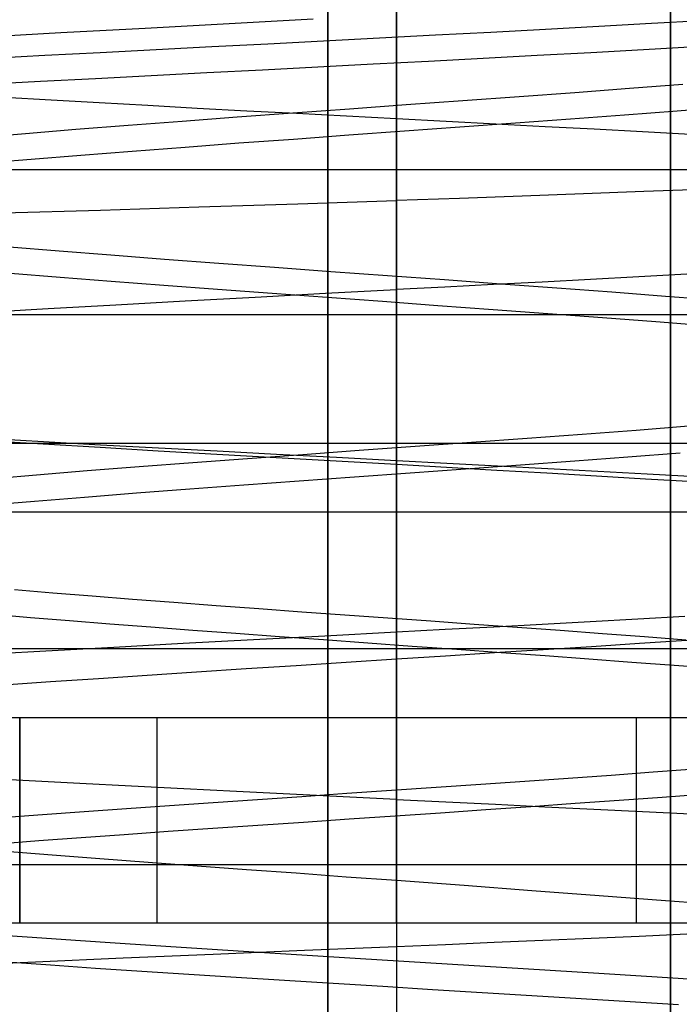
# Model space of a CAD drawing. Header units: millimetres. Extents: x 0 to 93, y -1.2 to 50.
# Tile 5 of 140: x 7.05 to 8.013, y 0.281 to 1.719. Entities that reach past the tile are written whole.
import ezdxf

# ---------------------------------------------------------------- set-up
doc = ezdxf.new("R2010")
doc.units = ezdxf.units.MM
doc.layers.add('MAIN-1', color=7, linetype='Continuous')
doc.layers.add('MAIN-2', color=7, linetype='Continuous')

msp = doc.modelspace()

# ---------------------------------------------------------------- linework, layer by layer
at = {"layer": 'MAIN-1'}
for p, q in [((7.5, 8), (7.5, 1.288)), ((7.6, 2.3), (7.6, 1)), ((7.6, 2.3), (7.6, 1)), ((7.6, 1.5), (7.6, 1)), ((7.6, 1.5), (7.6, 1)), ((90.7, 1.288), (2.3, 1.288)), ((90.7, 1.1), (2.3, 1.1)), ((7.5, 1.1), (7.5, 1)), ((92, 1), (1, 1))]:
    msp.add_line(p, q, dxfattribs=at)
at = {"layer": 'MAIN-2'}
for p, q in [((7.5, 9), (7.5, 0)), ((7.5, 0), (7.5, 9)), ((8.0005, 9), (8.0005, 0)), ((8.0005, 0), (8.0005, 9)), ((7.5, 0.8), (7.5, 8)), ((8.0005, 8), (8.0005, 0.8)), ((8.0005, 0.8), (8.0005, 8)), ((7.6, 2.3), (7.6, 1)), ((7.6, 2.3), (7.6, 1)), ((7.6, 2.3), (7.6, 0)), ((7.6, 2.3), (7.6, 1)), ((7.6, 2.3), (7.6, 1)), ((7.6, 2.3), (7.6, 0)), ((7.6, 0.4852), (7.6, 1.7687)), ((7.6, 0.4852), (7.6, 1.7687)), ((7.233, 1.7072), (7.356, 1.7139)), ((7.233, 1.7072), (7.356, 1.7139)), ((7.356, 1.7139), (7.4786, 1.7204)), ((7.356, 1.7139), (7.4786, 1.7204)), ((7.8957, 1.7098), (7.9725, 1.7141)), ((7.8957, 1.7098), (7.9725, 1.7141)), ((7.9725, 1.7141), (8.0481, 1.7183)), ((7.9725, 1.7141), (8.0481, 1.7183)), ((6.9874, 1.6937), (7.11, 1.7005)), ((6.9874, 1.6937), (7.11, 1.7005)), ((7.11, 1.7005), (7.233, 1.7072)), ((7.11, 1.7005), (7.233, 1.7072)), ((7.6572, 1.6971), (7.7381, 1.7013)), ((7.6572, 1.6971), (7.7381, 1.7013)), ((7.7381, 1.7013), (7.8176, 1.7056)), ((7.7381, 1.7013), (7.8176, 1.7056)), ((7.8176, 1.7056), (7.8957, 1.7098)), ((7.8176, 1.7056), (7.8957, 1.7098)), ((7.3307, 1.6801), (7.4121, 1.6843)), ((7.3307, 1.6801), (7.4121, 1.6843)), ((7.4121, 1.6843), (7.4937, 1.6885)), ((7.4121, 1.6843), (7.4937, 1.6885)), ((7.4937, 1.6885), (7.5756, 1.6928)), ((7.4937, 1.6885), (7.5756, 1.6928)), ((7.5756, 1.6928), (7.6572, 1.6971)), ((7.5756, 1.6928), (7.6572, 1.6971)), ((7.0866, 1.6673), (7.1676, 1.6716)), ((7.0866, 1.6673), (7.1676, 1.6716)), ((7.1676, 1.6716), (7.2492, 1.6758)), ((7.1676, 1.6716), (7.2492, 1.6758)), ((7.2492, 1.6758), (7.3307, 1.6801)), ((7.2492, 1.6758), (7.3307, 1.6801)), ((7.8838, 1.671), (7.8056, 1.6668)), ((7.8838, 1.671), (7.8056, 1.6668)), ((7.9609, 1.6753), (7.8838, 1.671)), ((7.9609, 1.6753), (7.8838, 1.671)), ((8.0369, 1.6795), (7.9609, 1.6753)), ((8.0369, 1.6795), (7.9609, 1.6753)), ((7.0072, 1.6631), (7.0866, 1.6673)), ((7.0072, 1.6631), (7.0866, 1.6673)), ((7.6467, 1.6584), (7.5663, 1.6542)), ((7.6467, 1.6584), (7.5663, 1.6542)), ((7.7266, 1.6626), (7.6467, 1.6584)), ((7.7266, 1.6626), (7.6467, 1.6584)), ((7.8056, 1.6668), (7.7266, 1.6626)), ((7.8056, 1.6668), (7.7266, 1.6626)), ((7.3231, 1.6416), (7.2419, 1.6373)), ((7.3231, 1.6416), (7.2419, 1.6373)), ((7.4044, 1.6458), (7.3231, 1.6416)), ((7.4044, 1.6458), (7.3231, 1.6416)), ((7.4855, 1.65), (7.4044, 1.6458)), ((7.4855, 1.65), (7.4044, 1.6458)), ((7.5663, 1.6542), (7.4855, 1.65)), ((7.5663, 1.6542), (7.4855, 1.65)), ((7.0802, 1.6288), (7.0005, 1.6246)), ((7.0802, 1.6288), (7.0005, 1.6246)), ((7.1608, 1.6331), (7.0802, 1.6288)), ((7.1608, 1.6331), (7.0802, 1.6288)), ((7.2419, 1.6373), (7.1608, 1.6331)), ((7.2419, 1.6373), (7.1608, 1.6331)), ((7.7793, 1.6072), (7.8606, 1.6132)), ((7.7793, 1.6072), (7.8606, 1.6132)), ((7.8606, 1.6132), (7.9404, 1.6192)), ((7.8606, 1.6132), (7.9404, 1.6192)), ((7.9404, 1.6192), (8.0183, 1.6252)), ((7.9404, 1.6192), (8.0183, 1.6252)), ((7.0272, 1.6063), (7.096, 1.6023)), ((7.0272, 1.6063), (7.096, 1.6023)), ((7.096, 1.6023), (7.1661, 1.5983)), ((7.096, 1.6023), (7.1661, 1.5983)), ((7.1661, 1.5983), (7.2372, 1.5943)), ((7.1661, 1.5983), (7.2372, 1.5943)), ((7.6142, 1.5952), (7.697, 1.6012)), ((7.6142, 1.5952), (7.697, 1.6012)), ((7.697, 1.6012), (7.7793, 1.6072)), ((7.697, 1.6012), (7.7793, 1.6072)), ((7.2372, 1.5943), (7.3091, 1.5903)), ((7.2372, 1.5943), (7.3091, 1.5903)), ((7.3091, 1.5903), (7.3815, 1.5864)), ((7.3091, 1.5903), (7.3815, 1.5864)), ((7.3673, 1.5772), (7.4489, 1.5832)), ((7.3673, 1.5772), (7.4489, 1.5832)), ((7.3815, 1.5864), (7.4542, 1.5826)), ((7.3815, 1.5864), (7.4542, 1.5826)), ((7.4489, 1.5832), (7.5314, 1.5892)), ((7.4489, 1.5832), (7.5314, 1.5892)), ((7.4542, 1.5826), (7.5271, 1.5787)), ((7.4542, 1.5826), (7.5271, 1.5787)), ((7.5314, 1.5892), (7.6142, 1.5952)), ((7.5314, 1.5892), (7.6142, 1.5952)), ((7.933, 1.5804), (8.0101, 1.5863)), ((7.933, 1.5804), (8.0101, 1.5863)), ((8.0101, 1.5863), (8.0847, 1.5922)), ((8.0101, 1.5863), (8.0847, 1.5922)), ((7.2084, 1.5652), (7.287, 1.5712)), ((7.2084, 1.5652), (7.287, 1.5712)), ((7.287, 1.5712), (7.3673, 1.5772)), ((7.287, 1.5712), (7.3673, 1.5772)), ((7.5271, 1.5787), (7.6, 1.5749)), ((7.5271, 1.5787), (7.6, 1.5749)), ((7.6, 1.5749), (7.6726, 1.5711)), ((7.6, 1.5749), (7.6726, 1.5711)), ((7.6726, 1.5711), (7.7451, 1.5673)), ((7.6726, 1.5711), (7.7451, 1.5673)), ((7.6929, 1.5627), (7.7739, 1.5686)), ((7.6929, 1.5627), (7.7739, 1.5686)), ((7.7739, 1.5686), (7.8541, 1.5745)), ((7.7739, 1.5686), (7.8541, 1.5745)), ((7.8541, 1.5745), (7.933, 1.5804)), ((7.8541, 1.5745), (7.933, 1.5804)), ((7.0583, 1.5532), (7.1321, 1.5592)), ((7.0583, 1.5532), (7.1321, 1.5592)), ((7.1321, 1.5592), (7.2084, 1.5652)), ((7.1321, 1.5592), (7.2084, 1.5652)), ((7.5305, 1.5509), (7.6117, 1.5568)), ((7.5305, 1.5509), (7.6117, 1.5568)), ((7.6117, 1.5568), (7.6929, 1.5627)), ((7.6117, 1.5568), (7.6929, 1.5627)), ((7.7451, 1.5673), (7.8171, 1.5635)), ((7.7451, 1.5673), (7.8171, 1.5635)), ((7.8171, 1.5635), (7.8886, 1.5597)), ((7.8171, 1.5635), (7.8886, 1.5597)), ((7.8886, 1.5597), (7.9594, 1.5558)), ((7.8886, 1.5597), (7.9594, 1.5558)), ((7.9594, 1.5558), (8.0294, 1.5519)), ((7.9594, 1.5558), (8.0294, 1.5519)), ((6.9877, 1.5472), (7.0583, 1.5532)), ((6.9877, 1.5472), (7.0583, 1.5532)), ((7.3699, 1.5392), (7.4497, 1.545)), ((7.3699, 1.5392), (7.4497, 1.545)), ((7.4497, 1.545), (7.5305, 1.5509)), ((7.4497, 1.545), (7.5305, 1.5509)), ((7.1393, 1.5215), (7.2144, 1.5274)), ((7.1393, 1.5215), (7.2144, 1.5274)), ((7.2144, 1.5274), (7.2914, 1.5333)), ((7.2144, 1.5274), (7.2914, 1.5333)), ((7.2914, 1.5333), (7.3699, 1.5392)), ((7.2914, 1.5333), (7.3699, 1.5392)), ((6.9966, 1.5097), (7.0665, 1.5156)), ((6.9966, 1.5097), (7.0665, 1.5156)), ((7.0665, 1.5156), (7.1393, 1.5215)), ((7.0665, 1.5156), (7.1393, 1.5215)), ((7.6, 1.5), (4.8475, 1.5)), ((7.6, 1.5), (7.6, 1)), ((7.6, 1.5), (7.6, 1)), ((7.6, 1.5), (7.6, 1.5)), ((7.6, 1.5), (7.6, 1.5)), ((7.6, 1.5), (7.6, 0)), ((7.6, 1.5), (7.6, 1)), ((10.3525, 1.5), (7.6, 1.5)), ((7.6, 1.5), (7.6, 1)), ((7.6, 1.5), (7.6, 1.5)), ((7.6, 1.5), (7.6, 1.5)), ((7.6, 1.5), (7.6, 0)), ((7.9614, 1.4681), (7.8732, 1.4648)), ((7.9614, 1.4681), (7.8732, 1.4648)), ((8.0478, 1.4714), (7.9614, 1.4681)), ((8.0478, 1.4714), (7.9614, 1.4681)), ((7.4559, 1.4502), (7.6, 1.455)), ((7.4559, 1.4502), (7.6, 1.455)), ((7.6923, 1.4583), (7.6, 1.455)), ((7.6923, 1.4583), (7.6, 1.455)), ((7.6, 0.4852), (7.6, 1.455)), ((7.6, 0.4852), (7.6, 1.455)), ((7.7835, 1.4615), (7.6923, 1.4583)), ((7.7835, 1.4615), (7.6923, 1.4583)), ((7.8732, 1.4648), (7.7835, 1.4615)), ((7.8732, 1.4648), (7.7835, 1.4615)), ((7.0264, 1.4371), (7.1678, 1.4413)), ((7.0264, 1.4371), (7.1678, 1.4413)), ((7.1678, 1.4413), (7.3115, 1.4457)), ((7.1678, 1.4413), (7.3115, 1.4457)), ((7.3115, 1.4457), (7.4559, 1.4502)), ((7.3115, 1.4457), (7.4559, 1.4502)), ((7.1077, 1.3811), (7.0349, 1.3871)), ((7.1077, 1.3811), (7.0349, 1.3871)), ((7.1833, 1.3751), (7.1077, 1.3811)), ((7.1833, 1.3751), (7.1077, 1.3811)), ((7.2612, 1.3691), (7.1833, 1.3751)), ((7.2612, 1.3691), (7.1833, 1.3751)), ((7.341, 1.3631), (7.2612, 1.3691)), ((7.341, 1.3631), (7.2612, 1.3691)), ((7.4222, 1.3571), (7.341, 1.3631)), ((7.4222, 1.3571), (7.341, 1.3631)), ((7.5044, 1.3511), (7.4222, 1.3571)), ((7.5044, 1.3511), (7.4222, 1.3571)), ((7.1089, 1.3428), (7.0367, 1.3487)), ((7.1089, 1.3428), (7.0367, 1.3487)), ((7.1837, 1.3368), (7.1089, 1.3428)), ((7.1837, 1.3368), (7.1089, 1.3428)), ((7.5872, 1.3451), (7.5044, 1.3511)), ((7.5872, 1.3451), (7.5044, 1.3511)), ((7.6701, 1.3391), (7.5872, 1.3451)), ((7.6701, 1.3391), (7.5872, 1.3451)), ((7.7525, 1.3331), (7.6701, 1.3391)), ((7.7525, 1.3331), (7.6701, 1.3391)), ((7.8836, 1.3399), (7.8127, 1.3361)), ((7.8836, 1.3399), (7.8127, 1.3361)), ((7.9541, 1.3438), (7.8836, 1.3399)), ((7.9541, 1.3438), (7.8836, 1.3399)), ((8.024, 1.3476), (7.9541, 1.3438)), ((8.024, 1.3476), (7.9541, 1.3438)), ((7.2605, 1.3309), (7.1837, 1.3368)), ((7.2605, 1.3309), (7.1837, 1.3368)), ((7.3388, 1.325), (7.2605, 1.3309)), ((7.3388, 1.325), (7.2605, 1.3309)), ((7.4184, 1.3191), (7.3388, 1.325)), ((7.4184, 1.3191), (7.3388, 1.325)), ((7.4967, 1.3196), (7.6, 1.3251)), ((7.4967, 1.3196), (7.6, 1.3251)), ((7.6708, 1.3287), (7.6, 1.3251)), ((7.6708, 1.3287), (7.6, 1.3251)), ((7.7417, 1.3324), (7.6708, 1.3287)), ((7.7417, 1.3324), (7.6708, 1.3287)), ((7.8127, 1.3361), (7.7417, 1.3324)), ((7.8127, 1.3361), (7.7417, 1.3324)), ((7.8342, 1.3271), (7.7525, 1.3331)), ((7.8342, 1.3271), (7.7525, 1.3331)), ((7.9145, 1.3211), (7.8342, 1.3271)), ((7.9145, 1.3211), (7.8342, 1.3271)), ((7.2914, 1.3086), (7.3936, 1.3142)), ((7.2914, 1.3086), (7.3936, 1.3142)), ((7.3936, 1.3142), (7.4967, 1.3196)), ((7.3936, 1.3142), (7.4967, 1.3196)), ((7.4989, 1.3133), (7.4184, 1.3191)), ((7.4989, 1.3133), (7.4184, 1.3191)), ((7.5797, 1.3074), (7.4989, 1.3133)), ((7.5797, 1.3074), (7.4989, 1.3133)), ((7.9931, 1.3151), (7.9145, 1.3211)), ((7.9931, 1.3151), (7.9145, 1.3211)), ((8.0694, 1.3091), (7.9931, 1.3151)), ((8.0694, 1.3091), (7.9931, 1.3151)), ((6.9944, 1.2918), (7.0914, 1.2974)), ((6.9944, 1.2918), (7.0914, 1.2974)), ((7.0914, 1.2974), (7.1906, 1.303)), ((7.0914, 1.2974), (7.1906, 1.303)), ((7.1906, 1.303), (7.2914, 1.3086)), ((7.1906, 1.303), (7.2914, 1.3086)), ((7.6605, 1.3015), (7.5797, 1.3074)), ((7.6605, 1.3015), (7.5797, 1.3074)), ((7.7411, 1.2957), (7.6605, 1.3015)), ((7.7411, 1.2957), (7.6605, 1.3015)), ((7.8213, 1.2898), (7.7411, 1.2957)), ((7.8213, 1.2898), (7.7411, 1.2957)), ((7.5, 1.288), (7.5, 1.1)), ((7.5, 1.1), (7.5, 1.288)), ((7.5, 1.1), (7.5, 1.288)), ((7.9008, 1.2839), (7.8213, 1.2898)), ((7.9008, 1.2839), (7.8213, 1.2898)), ((7.979, 1.2779), (7.9008, 1.2839)), ((7.979, 1.2779), (7.9008, 1.2839)), ((8.0005, 1.1), (8.0005, 1.288)), ((8.0005, 1.1), (8.0005, 1.288)), ((8.0553, 1.272), (7.979, 1.2779)), ((8.0553, 1.272), (7.979, 1.2779)), ((7.9499, 1.1199), (8.0267, 1.1259)), ((7.9499, 1.1199), (8.0267, 1.1259)), ((7.7096, 1.1021), (7.7909, 1.108)), ((7.7096, 1.1021), (7.7909, 1.108)), ((7.7909, 1.108), (7.8711, 1.114)), ((7.7909, 1.108), (7.8711, 1.114)), ((7.8711, 1.114), (7.9499, 1.1199)), ((7.8711, 1.114), (7.9499, 1.1199)), ((7.0026, 1.1045), (7.0842, 1.0995)), ((7.0026, 1.1045), (7.0842, 1.0995)), ((7.0846, 1.1026), (7.0029, 1.1073)), ((7.0846, 1.1026), (7.0029, 1.1073)), ((7.0842, 1.0995), (7.1675, 1.0946)), ((7.0842, 1.0995), (7.1675, 1.0946)), ((7.1679, 1.0979), (7.0846, 1.1026)), ((7.1679, 1.0979), (7.0846, 1.1026)), ((7.1675, 1.0946), (7.2521, 1.0897)), ((7.1675, 1.0946), (7.2521, 1.0897)), ((7.2526, 1.0934), (7.1679, 1.0979)), ((7.2526, 1.0934), (7.1679, 1.0979)), ((7.3383, 1.0888), (7.2526, 1.0934)), ((7.3383, 1.0888), (7.2526, 1.0934)), ((7.5455, 1.0902), (7.6276, 1.0961)), ((7.5455, 1.0902), (7.6276, 1.0961)), ((7.6276, 1.0961), (7.7096, 1.1021)), ((7.6276, 1.0961), (7.7096, 1.1021)), ((7.2521, 1.0897), (7.3379, 1.0848)), ((7.2521, 1.0897), (7.3379, 1.0848)), ((7.3379, 1.0848), (7.4247, 1.0798)), ((7.3379, 1.0848), (7.4247, 1.0798)), ((7.425, 1.0842), (7.3383, 1.0888)), ((7.425, 1.0842), (7.3383, 1.0888)), ((7.3825, 1.0783), (7.4636, 1.0842)), ((7.3825, 1.0783), (7.4636, 1.0842)), ((7.4247, 1.0798), (7.5122, 1.0748)), ((7.4247, 1.0798), (7.5122, 1.0748)), ((7.5124, 1.0796), (7.425, 1.0842)), ((7.5124, 1.0796), (7.425, 1.0842)), ((7.4636, 1.0842), (7.5455, 1.0902)), ((7.4636, 1.0842), (7.5455, 1.0902)), ((7.6, 1.075), (7.5124, 1.0796)), ((7.6, 1.075), (7.5124, 1.0796)), ((7.8605, 1.075), (7.9382, 1.0808)), ((7.8605, 1.075), (7.9382, 1.0808)), ((7.9382, 1.0808), (8.0142, 1.0867)), ((7.9382, 1.0808), (8.0142, 1.0867)), ((7.1483, 1.0605), (7.2244, 1.0664)), ((7.1483, 1.0605), (7.2244, 1.0664)), ((7.2244, 1.0664), (7.3026, 1.0723)), ((7.2244, 1.0664), (7.3026, 1.0723)), ((7.3026, 1.0723), (7.3825, 1.0783)), ((7.3026, 1.0723), (7.3825, 1.0783)), ((7.5122, 1.0748), (7.6, 1.0698)), ((7.5122, 1.0748), (7.6, 1.0698)), ((7.6, 1.0698), (7.6, 1.075)), ((7.6739, 1.071), (7.6, 1.075)), ((7.6, 1.0698), (7.6, 1.075)), ((7.6739, 1.071), (7.6, 1.075)), ((7.6, 1.0698), (7.6733, 1.0656)), ((7.6, 1.0698), (7.6733, 1.0656)), ((7.6733, 1.0656), (7.7466, 1.0614)), ((7.6733, 1.0656), (7.7466, 1.0614)), ((7.7476, 1.0671), (7.6739, 1.071)), ((7.7476, 1.0671), (7.6739, 1.071)), ((7.7011, 1.0633), (7.7813, 1.0691)), ((7.7011, 1.0633), (7.7813, 1.0691)), ((7.821, 1.0632), (7.7476, 1.0671)), ((7.821, 1.0632), (7.7476, 1.0671)), ((7.7813, 1.0691), (7.8605, 1.075)), ((7.7813, 1.0691), (7.8605, 1.075)), ((7.0042, 1.0486), (7.0747, 1.0545)), ((7.0042, 1.0486), (7.0747, 1.0545)), ((7.0747, 1.0545), (7.1483, 1.0605)), ((7.0747, 1.0545), (7.1483, 1.0605)), ((7.4579, 1.0456), (7.5389, 1.0515)), ((7.4579, 1.0456), (7.5389, 1.0515)), ((7.5389, 1.0515), (7.6201, 1.0574)), ((7.5389, 1.0515), (7.6201, 1.0574)), ((7.6201, 1.0574), (7.7011, 1.0633)), ((7.6201, 1.0574), (7.7011, 1.0633)), ((7.7466, 1.0614), (7.8195, 1.0572)), ((7.7466, 1.0614), (7.8195, 1.0572)), ((7.8195, 1.0572), (7.8921, 1.053)), ((7.8195, 1.0572), (7.8921, 1.053)), ((7.894, 1.0593), (7.821, 1.0632)), ((7.894, 1.0593), (7.821, 1.0632)), ((7.8921, 1.053), (7.964, 1.0488)), ((7.8921, 1.053), (7.964, 1.0488)), ((7.9664, 1.0554), (7.894, 1.0593)), ((7.9664, 1.0554), (7.894, 1.0593)), ((8.0378, 1.0514), (7.9664, 1.0554)), ((8.0378, 1.0514), (7.9664, 1.0554)), ((7.2982, 1.0338), (7.3775, 1.0397)), ((7.2982, 1.0338), (7.3775, 1.0397)), ((7.3775, 1.0397), (7.4579, 1.0456)), ((7.3775, 1.0397), (7.4579, 1.0456)), ((7.964, 1.0488), (8.0351, 1.0446)), ((7.964, 1.0488), (8.0351, 1.0446)), ((7.0717, 1.0161), (7.1448, 1.022)), ((7.0717, 1.0161), (7.1448, 1.022)), ((7.1448, 1.022), (7.2205, 1.0279)), ((7.1448, 1.022), (7.2205, 1.0279)), ((7.2205, 1.0279), (7.2982, 1.0338)), ((7.2205, 1.0279), (7.2982, 1.0338)), ((7.0018, 1.0102), (7.0717, 1.0161)), ((7.0018, 1.0102), (7.0717, 1.0161)), ((90.5, 1), (2.5, 1)), ((7.5, 1), (7.5, 0.8)), ((7.6, 1), (7.6, 0)), ((7.6, 1), (7.6, 0)), ((7.6, 1), (7.6, 0)), ((7.6, 1), (7.6, 0)), ((7.0982, 0.8816), (7.0426, 0.8862)), ((7.0982, 0.8816), (7.0426, 0.8862)), ((7.1556, 0.877), (7.0982, 0.8816)), ((7.1556, 0.877), (7.0982, 0.8816)), ((7.2146, 0.8724), (7.1556, 0.877)), ((7.2146, 0.8724), (7.1556, 0.877)), ((7.275, 0.8678), (7.2146, 0.8724)), ((7.275, 0.8678), (7.2146, 0.8724)), ((7.3367, 0.8632), (7.275, 0.8678)), ((7.3367, 0.8632), (7.275, 0.8678)), ((7.399, 0.8586), (7.3367, 0.8632)), ((7.399, 0.8586), (7.3367, 0.8632)), ((7.011, 0.8507), (7.066, 0.8461)), ((7.011, 0.8507), (7.066, 0.8461)), ((7.4618, 0.854), (7.399, 0.8586)), ((7.4618, 0.854), (7.399, 0.8586)), ((7.5246, 0.8495), (7.4618, 0.854)), ((7.5246, 0.8495), (7.4618, 0.854)), ((7.5875, 0.845), (7.5246, 0.8495)), ((7.5875, 0.845), (7.5246, 0.8495)), ((7.066, 0.8461), (7.1229, 0.8415)), ((7.066, 0.8461), (7.1229, 0.8415)), ((7.1229, 0.8415), (7.1815, 0.8368)), ((7.1229, 0.8415), (7.1815, 0.8368)), ((7.1815, 0.8368), (7.2416, 0.8322)), ((7.1815, 0.8368), (7.2416, 0.8322)), ((7.6505, 0.8404), (7.5875, 0.845)), ((7.6505, 0.8404), (7.5875, 0.845)), ((7.7136, 0.8359), (7.6505, 0.8404)), ((7.7136, 0.8359), (7.6505, 0.8404)), ((7.7765, 0.8314), (7.7136, 0.8359)), ((7.7765, 0.8314), (7.7136, 0.8359)), ((7.7421, 0.8325), (7.8128, 0.8363)), ((7.7421, 0.8325), (7.8128, 0.8363)), ((7.8128, 0.8363), (7.883, 0.8401)), ((7.8128, 0.8363), (7.883, 0.8401)), ((7.883, 0.8401), (7.9526, 0.8439)), ((7.883, 0.8401), (7.9526, 0.8439)), ((7.9526, 0.8439), (8.0214, 0.8477)), ((7.9526, 0.8439), (8.0214, 0.8477)), ((7.2416, 0.8322), (7.303, 0.8276)), ((7.2416, 0.8322), (7.303, 0.8276)), ((7.303, 0.8276), (7.3656, 0.8229)), ((7.303, 0.8276), (7.3656, 0.8229)), ((7.3656, 0.8229), (7.4292, 0.8183)), ((7.3656, 0.8229), (7.4292, 0.8183)), ((7.4954, 0.8193), (7.6, 0.8249)), ((7.4954, 0.8193), (7.6, 0.8249)), ((7.6, 0.8249), (7.6711, 0.8287)), ((7.6, 0.8249), (7.6711, 0.8287)), ((7.6, 0.7851), (7.6, 0.8249)), ((7.6, 0.7851), (7.6, 0.8249)), ((7.6711, 0.8287), (7.7421, 0.8325)), ((7.6711, 0.8287), (7.7421, 0.8325)), ((7.8391, 0.8268), (7.7765, 0.8314)), ((7.8391, 0.8268), (7.7765, 0.8314)), ((7.9012, 0.8222), (7.8391, 0.8268)), ((7.9012, 0.8222), (7.8391, 0.8268)), ((7.9624, 0.8177), (7.9012, 0.8222)), ((7.9624, 0.8177), (7.9012, 0.8222)), ((7.1873, 0.8028), (7.2885, 0.8084)), ((7.1873, 0.8028), (7.2885, 0.8084)), ((7.2885, 0.8084), (7.3914, 0.8139)), ((7.2885, 0.8084), (7.3914, 0.8139)), ((7.3914, 0.8139), (7.4954, 0.8193)), ((7.3914, 0.8139), (7.4954, 0.8193)), ((7.4292, 0.8183), (7.4935, 0.8136)), ((7.4292, 0.8183), (7.4935, 0.8136)), ((7.4935, 0.8136), (7.5583, 0.8089)), ((7.4935, 0.8136), (7.5583, 0.8089)), ((7.5583, 0.8089), (7.6233, 0.8043)), ((7.5583, 0.8089), (7.6233, 0.8043)), ((7.9549, 0.8079), (7.8849, 0.8033)), ((7.9549, 0.8079), (7.8849, 0.8033)), ((8.0241, 0.8125), (7.9549, 0.8079)), ((8.0241, 0.8125), (7.9549, 0.8079)), ((8.0225, 0.8131), (7.9624, 0.8177)), ((8.0225, 0.8131), (7.9624, 0.8177)), ((9.5207, 0.8), (5.4793, 0.8)), ((6.9922, 0.7918), (7.0883, 0.7973)), ((6.9922, 0.7918), (7.0883, 0.7973)), ((7.0883, 0.7973), (7.1873, 0.8028)), ((7.0883, 0.7973), (7.1873, 0.8028)), ((7.6233, 0.8043), (7.6884, 0.7996)), ((7.6233, 0.8043), (7.6884, 0.7996)), ((7.7432, 0.7942), (7.6717, 0.7896)), ((7.7432, 0.7942), (7.6717, 0.7896)), ((7.6884, 0.7996), (7.7532, 0.7949)), ((7.6884, 0.7996), (7.7532, 0.7949)), ((7.8143, 0.7988), (7.7432, 0.7942)), ((7.8143, 0.7988), (7.7432, 0.7942)), ((7.7532, 0.7949), (7.8175, 0.7903)), ((7.7532, 0.7949), (7.8175, 0.7903)), ((7.8849, 0.8033), (7.8143, 0.7988)), ((7.8849, 0.8033), (7.8143, 0.7988)), ((7.5267, 0.7803), (7.4535, 0.7756)), ((7.5267, 0.7803), (7.4535, 0.7756)), ((7.6, 0.7851), (7.5267, 0.7803)), ((7.6, 0.7851), (7.5267, 0.7803)), ((7.6717, 0.7896), (7.6, 0.7851)), ((7.6717, 0.7896), (7.6, 0.7851)), ((7.8175, 0.7903), (7.8812, 0.7856)), ((7.8175, 0.7903), (7.8812, 0.7856)), ((7.8812, 0.7856), (7.944, 0.7809)), ((7.8812, 0.7856), (7.944, 0.7809)), ((7.944, 0.7809), (8.0056, 0.7763)), ((7.944, 0.7809), (8.0056, 0.7763)), ((7.308, 0.7661), (7.2361, 0.7613)), ((7.308, 0.7661), (7.2361, 0.7613)), ((7.3805, 0.7709), (7.308, 0.7661)), ((7.3805, 0.7709), (7.308, 0.7661)), ((7.4535, 0.7756), (7.3805, 0.7709)), ((7.4535, 0.7756), (7.3805, 0.7709)), ((8.0056, 0.7763), (8.066, 0.7716)), ((8.0056, 0.7763), (8.066, 0.7716)), ((7.0952, 0.7518), (7.0266, 0.747)), ((7.0952, 0.7518), (7.0266, 0.747)), ((7.1651, 0.7566), (7.0952, 0.7518)), ((7.1651, 0.7566), (7.0952, 0.7518)), ((7.2361, 0.7613), (7.1651, 0.7566)), ((7.2361, 0.7613), (7.1651, 0.7566)), ((6.35, 0.7), (7.05, 0.7)), ((7.05, 0.7), (7.05, 0.4)), ((7.05, 0.7), (7.25, 0.7)), ((7.05, 0.4), (7.05, 0.7)), ((7.05, 0.7), (7.05, 0.4)), ((7.05, 0.4), (7.05, 0.7)), ((7.25, 0.7), (7.25, 0.7)), ((7.25, 0.7), (7.25, 0.4)), ((7.25, 0.7), (7.95, 0.7)), ((7.25, 0.7), (7.25, 0.7)), ((7.25, 0.7), (7.25, 0.7)), ((7.25, 0.7), (7.25, 0.7)), ((7.95, 0.7), (7.95, 0.4)), ((7.95, 0.7), (7.95, 0.7)), ((7.95, 0.7), (8.15, 0.7)), ((7.95, 0.7), (7.95, 0.7)), ((7.95, 0.7), (7.95, 0.7)), ((7.95, 0.7), (7.95, 0.7)), ((7.9134, 0.6158), (7.975, 0.6203)), ((7.9134, 0.6158), (7.975, 0.6203)), ((7.975, 0.6203), (8.0356, 0.6247)), ((7.975, 0.6203), (8.0356, 0.6247)), ((7.0637, 0.6074), (6.991, 0.6114)), ((7.0637, 0.6074), (6.991, 0.6114)), ((7.1379, 0.6035), (7.0637, 0.6074)), ((7.1379, 0.6035), (7.0637, 0.6074)), ((7.7233, 0.6025), (7.7875, 0.6069)), ((7.7233, 0.6025), (7.7875, 0.6069)), ((7.7875, 0.6069), (7.8509, 0.6114)), ((7.7875, 0.6069), (7.8509, 0.6114)), ((7.8509, 0.6114), (7.9134, 0.6158)), ((7.8509, 0.6114), (7.9134, 0.6158)), ((7.2133, 0.5996), (7.1379, 0.6035)), ((7.2133, 0.5996), (7.1379, 0.6035)), ((7.2896, 0.5956), (7.2133, 0.5996)), ((7.2896, 0.5956), (7.2133, 0.5996)), ((7.3667, 0.5917), (7.2896, 0.5956)), ((7.3667, 0.5917), (7.2896, 0.5956)), ((7.4442, 0.5879), (7.3667, 0.5917)), ((7.4442, 0.5879), (7.3667, 0.5917)), ((7.5275, 0.5891), (7.593, 0.5936)), ((7.5275, 0.5891), (7.593, 0.5936)), ((7.593, 0.5936), (7.6583, 0.598)), ((7.593, 0.5936), (7.6583, 0.598)), ((7.6583, 0.598), (7.7233, 0.6025)), ((7.6583, 0.598), (7.7233, 0.6025)), ((7.2689, 0.5714), (7.3326, 0.5758)), ((7.2689, 0.5714), (7.3326, 0.5758)), ((7.3326, 0.5758), (7.3971, 0.5802)), ((7.3326, 0.5758), (7.3971, 0.5802)), ((7.3971, 0.5802), (7.4621, 0.5847)), ((7.3971, 0.5802), (7.4621, 0.5847)), ((7.5221, 0.584), (7.4442, 0.5879)), ((7.5221, 0.584), (7.4442, 0.5879)), ((7.4621, 0.5847), (7.5275, 0.5891)), ((7.4621, 0.5847), (7.5275, 0.5891)), ((7.6, 0.5802), (7.5221, 0.584)), ((7.6, 0.5802), (7.5221, 0.584)), ((7.6, 0.5802), (7.6724, 0.5767)), ((7.6, 0.462), (7.6, 0.5802)), ((7.6, 0.5802), (7.6724, 0.5767)), ((7.6, 0.462), (7.6, 0.5802)), ((7.6724, 0.5767), (7.7447, 0.5731)), ((7.6724, 0.5767), (7.7447, 0.5731)), ((7.9252, 0.5785), (7.8611, 0.574)), ((7.9252, 0.5785), (7.8611, 0.574)), ((7.988, 0.5831), (7.9252, 0.5785)), ((7.988, 0.5831), (7.9252, 0.5785)), ((8.0493, 0.5876), (7.988, 0.5831)), ((8.0493, 0.5876), (7.988, 0.5831)), ((7.0834, 0.5581), (7.1442, 0.5625)), ((7.0834, 0.5581), (7.1442, 0.5625)), ((7.1442, 0.5625), (7.2061, 0.567)), ((7.1442, 0.5625), (7.2061, 0.567)), ((7.2061, 0.567), (7.2689, 0.5714)), ((7.2061, 0.567), (7.2689, 0.5714)), ((7.7305, 0.5649), (7.6644, 0.5603)), ((7.7305, 0.5649), (7.6644, 0.5603)), ((7.7961, 0.5694), (7.7305, 0.5649)), ((7.7961, 0.5694), (7.7305, 0.5649)), ((7.7447, 0.5731), (7.8167, 0.5696)), ((7.7447, 0.5731), (7.8167, 0.5696)), ((7.8611, 0.574), (7.7961, 0.5694)), ((7.8611, 0.574), (7.7961, 0.5694)), ((7.8167, 0.5696), (7.8883, 0.566)), ((7.8167, 0.5696), (7.8883, 0.566)), ((7.8883, 0.566), (7.9593, 0.5624)), ((7.8883, 0.566), (7.9593, 0.5624)), ((7.9593, 0.5624), (8.0296, 0.5589)), ((7.9593, 0.5624), (8.0296, 0.5589)), ((7.0239, 0.5536), (7.0834, 0.5581)), ((7.0239, 0.5536), (7.0834, 0.5581)), ((7.4643, 0.5467), (7.3978, 0.5422)), ((7.4643, 0.5467), (7.3978, 0.5422)), ((7.5312, 0.5513), (7.4643, 0.5467)), ((7.5312, 0.5513), (7.4643, 0.5467)), ((7.598, 0.5558), (7.5312, 0.5513)), ((7.598, 0.5558), (7.5312, 0.5513)), ((7.6644, 0.5603), (7.598, 0.5558)), ((7.6644, 0.5603), (7.598, 0.5558)), ((7.2668, 0.5331), (7.2027, 0.5286)), ((7.2668, 0.5331), (7.2027, 0.5286)), ((7.3318, 0.5376), (7.2668, 0.5331)), ((7.3318, 0.5376), (7.2668, 0.5331)), ((7.3978, 0.5422), (7.3318, 0.5376)), ((7.3978, 0.5422), (7.3318, 0.5376)), ((7.0778, 0.5196), (7.0174, 0.515)), ((7.0778, 0.5196), (7.0174, 0.515)), ((7.1396, 0.5241), (7.0778, 0.5196)), ((7.1396, 0.5241), (7.0778, 0.5196)), ((7.2027, 0.5286), (7.1396, 0.5241)), ((7.2027, 0.5286), (7.1396, 0.5241)), ((7.0291, 0.5046), (7.0975, 0.4993)), ((7.0291, 0.5046), (7.0975, 0.4993)), ((7.0975, 0.4993), (7.1672, 0.494)), ((7.0975, 0.4993), (7.1672, 0.494)), ((7.1672, 0.494), (7.2378, 0.4887)), ((7.1672, 0.494), (7.2378, 0.4887)), ((4.69, 0.4852), (7.6, 0.4852)), ((4.69, 0.4852), (7.6, 0.4852)), ((7.2378, 0.4887), (7.3092, 0.4833)), ((7.2378, 0.4887), (7.3092, 0.4833)), ((7.3092, 0.4833), (7.3813, 0.478)), ((7.3092, 0.4833), (7.3813, 0.478)), ((7.3813, 0.478), (7.4539, 0.4727)), ((7.3813, 0.478), (7.4539, 0.4727)), ((7.6, 0.4852), (10.51, 0.4852)), ((7.6, 0.4), (7.6, 0.4852)), ((7.6, 0.4), (7.6, 0.4852)), ((7.6, 0.4852), (10.51, 0.4852)), ((7.6, 0.4), (7.6, 0.4852)), ((7.6, 0.4), (7.6, 0.4852)), ((7.4539, 0.4727), (7.5269, 0.4673)), ((7.4539, 0.4727), (7.5269, 0.4673)), ((7.5269, 0.4673), (7.6, 0.462)), ((7.5269, 0.4673), (7.6, 0.462)), ((7.6, 0.462), (7.699, 0.4547)), ((7.6, 0.462), (7.699, 0.4547)), ((7.699, 0.4547), (7.7978, 0.4473)), ((7.699, 0.4547), (7.7978, 0.4473)), ((7.7978, 0.4473), (7.896, 0.4399)), ((7.7978, 0.4473), (7.896, 0.4399)), ((7.896, 0.4399), (7.993, 0.4325)), ((7.896, 0.4399), (7.993, 0.4325)), ((7.993, 0.4325), (8.0884, 0.4251)), ((7.993, 0.4325), (8.0884, 0.4251)), ((4.69, 0.4), (7.6, 0.4)), ((7.25, 0.4), (7.25, 0.4)), ((7.25, 0.4), (7.25, 0.4)), ((7.25, 0.4), (7.25, 0.4)), ((7.25, 0.4), (7.25, 0.4)), ((7.6, 0.4), (10.51, 0.4)), ((7.95, 0.4), (7.95, 0.4)), ((7.95, 0.4), (7.95, 0.4)), ((7.95, 0.4), (7.95, 0.4)), ((7.95, 0.4), (7.95, 0.4)), ((7.0682, 0.3783), (7.0065, 0.3827)), ((7.0682, 0.3783), (7.0065, 0.3827)), ((7.1317, 0.374), (7.0682, 0.3783)), ((7.1317, 0.374), (7.0682, 0.3783)), ((7.814, 0.374), (7.7429, 0.371)), ((7.814, 0.374), (7.7429, 0.371)), ((7.8846, 0.3771), (7.814, 0.374)), ((7.8846, 0.3771), (7.814, 0.374)), ((7.9546, 0.3801), (7.8846, 0.3771)), ((7.9546, 0.3801), (7.8846, 0.3771)), ((8.0239, 0.3831), (7.9546, 0.3801)), ((8.0239, 0.3831), (7.9546, 0.3801)), ((7.1969, 0.3696), (7.1317, 0.374)), ((7.1969, 0.3696), (7.1317, 0.374)), ((7.2634, 0.3652), (7.1969, 0.3696)), ((7.2634, 0.3652), (7.1969, 0.3696)), ((7.3312, 0.3608), (7.2634, 0.3652)), ((7.3312, 0.3608), (7.2634, 0.3652)), ((7.3999, 0.3565), (7.3312, 0.3608)), ((7.3999, 0.3565), (7.3312, 0.3608)), ((7.6, 0.3649), (7.4659, 0.3593)), ((7.6, 0.3649), (7.4659, 0.3593)), ((7.6715, 0.3679), (7.6, 0.3649)), ((7.6715, 0.3679), (7.6, 0.3649)), ((7.7429, 0.371), (7.6715, 0.3679)), ((7.7429, 0.371), (7.6715, 0.3679)), ((7.2013, 0.3482), (7.0732, 0.3426)), ((7.2013, 0.3482), (7.0732, 0.3426)), ((7.3326, 0.3538), (7.2013, 0.3482)), ((7.3326, 0.3538), (7.2013, 0.3482)), ((7.4659, 0.3593), (7.3326, 0.3538)), ((7.4659, 0.3593), (7.3326, 0.3538)), ((7.4696, 0.3521), (7.3999, 0.3565)), ((7.4696, 0.3521), (7.3999, 0.3565)), ((7.5399, 0.3478), (7.4696, 0.3521)), ((7.5399, 0.3478), (7.4696, 0.3521)), ((7.6108, 0.3434), (7.5399, 0.3478)), ((7.6108, 0.3434), (7.5399, 0.3478)), ((7.0732, 0.3426), (6.9496, 0.3371)), ((7.0732, 0.3426), (6.9496, 0.3371)), ((7.0316, 0.3428), (7.0951, 0.3383)), ((7.0316, 0.3428), (7.0951, 0.3383)), ((7.0951, 0.3383), (7.1608, 0.3339)), ((7.0951, 0.3383), (7.1608, 0.3339)), ((7.1608, 0.3339), (7.2282, 0.3294)), ((7.1608, 0.3339), (7.2282, 0.3294)), ((7.6822, 0.339), (7.6108, 0.3434)), ((7.6822, 0.339), (7.6108, 0.3434)), ((7.7536, 0.3347), (7.6822, 0.339)), ((7.7536, 0.3347), (7.6822, 0.339)), ((7.8248, 0.3303), (7.7536, 0.3347)), ((7.8248, 0.3303), (7.7536, 0.3347)), ((7.2282, 0.3294), (7.2968, 0.3249)), ((7.2282, 0.3294), (7.2968, 0.3249)), ((7.2968, 0.3249), (7.3662, 0.3205)), ((7.2968, 0.3249), (7.3662, 0.3205)), ((7.3662, 0.3205), (7.4365, 0.3161)), ((7.3662, 0.3205), (7.4365, 0.3161)), ((7.8954, 0.3259), (7.8248, 0.3303)), ((7.8954, 0.3259), (7.8248, 0.3303)), ((7.9652, 0.3216), (7.8954, 0.3259)), ((7.9652, 0.3216), (7.8954, 0.3259)), ((8.0342, 0.3173), (7.9652, 0.3216)), ((8.0342, 0.3173), (7.9652, 0.3216)), ((7.4365, 0.3161), (7.5078, 0.3116)), ((7.4365, 0.3161), (7.5078, 0.3116)), ((7.5078, 0.3116), (7.58, 0.3072)), ((7.5078, 0.3116), (7.58, 0.3072)), ((7.58, 0.3072), (7.6527, 0.3027)), ((7.58, 0.3072), (7.6527, 0.3027)), ((7.6527, 0.3027), (7.7255, 0.2982)), ((7.6527, 0.3027), (7.7255, 0.2982)), ((7.7255, 0.2982), (7.7979, 0.2938)), ((7.7255, 0.2982), (7.7979, 0.2938)), ((7.7979, 0.2938), (7.8699, 0.2894)), ((7.7979, 0.2938), (7.8699, 0.2894)), ((7.8699, 0.2894), (7.9412, 0.285)), ((7.8699, 0.2894), (7.9412, 0.285)), ((7.9412, 0.285), (8.0121, 0.2805)), ((7.9412, 0.285), (8.0121, 0.2805))]:
    msp.add_line(p, q, dxfattribs=at)

doc.saveas('drawing.dxf')
